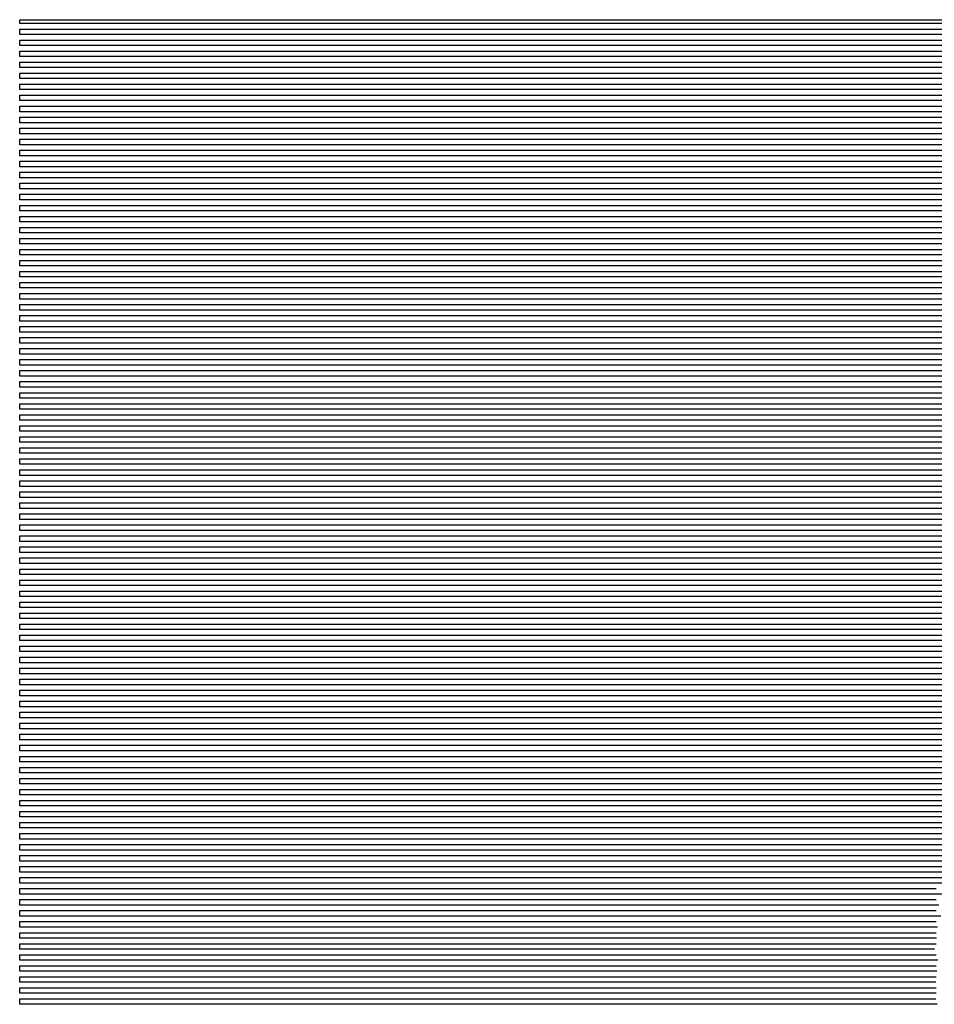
# Model space of a CAD drawing. Extents: x -4 to 4.3, y -2 to 2.5.
# Tile 31 of 108: x -4 to -1.93, y 0.26 to 2.5. Entities that reach past the tile are written whole.
import ezdxf

# ---------------------------------------------------------------- set-up
doc = ezdxf.new("R2010")
doc.units = 0

msp = doc.modelspace()

# ---------------------------------------------------------------- linework, layer by layer
at = {"layer": 'Default', "color": 72, "linetype": 'CONTINUOUS'}
for p, q in [((-4, 2.48754, -0.103), (-4, 2.496201, -0.103)), ((-4, 2.496201, -0.103), (4.300752, 2.496201, -0.103)), ((4.300752, 2.48754, -0.103), (-4, 2.48754, -0.103)), ((-4, 2.46254, -0.103), (-4, 2.47504, -0.103)), ((-4, 2.47504, -0.103), (4.300752, 2.47504, -0.103)), ((4.300752, 2.46254, -0.103), (-4, 2.46254, -0.103)), ((-4, 2.43754, -0.103), (-4, 2.45004, -0.103)), ((-4, 2.45004, -0.103), (4.300752, 2.45004, -0.103)), ((4.300752, 2.43754, -0.103), (-4, 2.43754, -0.103)), ((-4, 2.41254, -0.103), (-4, 2.42504, -0.103)), ((-4, 2.42504, -0.103), (4.300752, 2.42504, -0.103)), ((4.300752, 2.41254, -0.103), (-4, 2.41254, -0.103)), ((-4, 2.38754, -0.103), (-4, 2.40004, -0.103)), ((-4, 2.40004, -0.103), (4.300752, 2.40004, -0.103)), ((4.300752, 2.38754, -0.103), (-4, 2.38754, -0.103)), ((-4, 2.36254, -0.103), (-4, 2.37504, -0.103)), ((-4, 2.37504, -0.103), (4.300752, 2.37504, -0.103)), ((4.300752, 2.36254, -0.103), (-4, 2.36254, -0.103)), ((-4, 2.33754, -0.103), (-4, 2.35004, -0.103)), ((-4, 2.35004, -0.103), (4.300752, 2.35004, -0.103)), ((4.300752, 2.33754, -0.103), (-4, 2.33754, -0.103)), ((-4, 2.31254, -0.103), (-4, 2.32504, -0.103)), ((-4, 2.32504, -0.103), (4.300752, 2.32504, -0.103)), ((4.300752, 2.31254, -0.103), (-4, 2.31254, -0.103)), ((-4, 2.28754, -0.103), (-4, 2.30004, -0.103)), ((-4, 2.30004, -0.103), (4.300752, 2.30004, -0.103)), ((4.300752, 2.28754, -0.103), (-4, 2.28754, -0.103)), ((-4, 2.26254, -0.103), (-4, 2.27504, -0.103)), ((-4, 2.27504, -0.103), (4.300752, 2.27504, -0.103)), ((4.300752, 2.26254, -0.103), (-4, 2.26254, -0.103)), ((-4, 2.23754, -0.103), (-4, 2.25004, -0.103)), ((-4, 2.25004, -0.103), (4.300752, 2.25004, -0.103)), ((4.300752, 2.23754, -0.103), (-4, 2.23754, -0.103)), ((-4, 2.21254, -0.103), (-4, 2.22504, -0.103)), ((-4, 2.22504, -0.103), (4.300752, 2.22504, -0.103)), ((4.300752, 2.21254, -0.103), (-4, 2.21254, -0.103)), ((-4, 2.18754, -0.103), (-4, 2.20004, -0.103)), ((-4, 2.20004, -0.103), (4.300752, 2.20004, -0.103)), ((4.300752, 2.18754, -0.103), (-4, 2.18754, -0.103)), ((-4, 2.16254, -0.103), (-4, 2.17504, -0.103)), ((-4, 2.17504, -0.103), (4.300752, 2.17504, -0.103)), ((4.300752, 2.16254, -0.103), (-4, 2.16254, -0.103)), ((-4, 2.13754, -0.103), (-4, 2.15004, -0.103)), ((-4, 2.15004, -0.103), (4.300752, 2.15004, -0.103)), ((4.300752, 2.13754, -0.103), (-4, 2.13754, -0.103)), ((-4, 2.11254, -0.103), (-4, 2.12504, -0.103)), ((-4, 2.12504, -0.103), (4.300752, 2.12504, -0.103)), ((4.300752, 2.11254, -0.103), (-4, 2.11254, -0.103)), ((-4, 2.08754, -0.103), (-4, 2.10004, -0.103)), ((-4, 2.10004, -0.103), (4.300752, 2.10004, -0.103)), ((4.300752, 2.08754, -0.103), (-4, 2.08754, -0.103)), ((-4, 2.06254, -0.103), (-4, 2.07504, -0.103)), ((-4, 2.07504, -0.103), (4.300752, 2.07504, -0.103)), ((4.300752, 2.06254, -0.103), (-4, 2.06254, -0.103)), ((-4, 2.03754, -0.103), (-4, 2.05004, -0.103)), ((-4, 2.05004, -0.103), (-0.170875, 2.05004, -0.103)), ((-0.247013, 2.03754, -0.10347), (-4, 2.03754, -0.103)), ((-4, 2.01254, -0.103), (-4, 2.02504, -0.103)), ((-4, 2.02504, -0.103), (-0.452125, 2.02504, -0.103)), ((-0.511415, 2.01254, -0.103488), (-4, 2.01254, -0.103)), ((-4, 1.98754, -0.103), (-4, 2.00004, -0.103)), ((-4, 2.00004, -0.103), (-0.65525, 2.00004, -0.103)), ((-0.711504, 1.98754, -0.103258), (-4, 1.98754, -0.103)), ((-4, 1.96254, -0.103), (-4, 1.97504, -0.103)), ((-4, 1.97504, -0.103), (-0.827125, 1.97504, -0.103)), ((-0.849945, 1.96254, -0.103), (-4, 1.96254, -0.103)), ((-4, 1.93754, -0.103), (-4, 1.95004, -0.103)), ((-4, 1.95004, -0.103), (-0.90525, 1.95004, -0.103)), ((-0.910326, 1.93754, -0.103045), (-4, 1.93754, -0.103)), ((-4, 1.91254, -0.103), (-4, 1.92504, -0.103)), ((-4, 1.92504, -0.103), (-0.96775, 1.92504, -0.103)), ((-0.971709, 1.91254, -0.103445), (-4, 1.91254, -0.103)), ((-4, 1.88754, -0.103), (-4, 1.90004, -0.103)), ((-4, 1.90004, -0.103), (-1.045875, 1.90004, -0.103)), ((-1.032775, 1.88754, -0.103603), (-4, 1.88754, -0.103)), ((-4, 1.86254, -0.103), (-4, 1.87504, -0.103)), ((-4, 1.87504, -0.103), (-1.09275, 1.87504, -0.103)), ((-1.109527, 1.86254, -0.103121), (-4, 1.86254, -0.103)), ((-4, 1.83754, -0.103), (-4, 1.85004, -0.103)), ((-4, 1.85004, -0.103), (-1.15525, 1.85004, -0.103)), ((-1.154971, 1.83754, -0.103236), (-4, 1.83754, -0.103)), ((-4, 1.81254, -0.103), (-4, 1.82504, -0.103)), ((-4, 1.82504, -0.103), (-1.21775, 1.82504, -0.103)), ((-1.201525, 1.81254, -0.103412), (-4, 1.81254, -0.103)), ((-4, 1.78754, -0.103), (-4, 1.80004, -0.103)), ((-4, 1.80004, -0.103), (-1.249, 1.80004, -0.103)), ((-1.260172, 1.78754, -0.103101), (-4, 1.78754, -0.103)), ((-4, 1.76254, -0.103), (-4, 1.77504, -0.103)), ((-4, 1.77504, -0.103), (-1.28025, 1.77504, -0.103)), ((-1.288046, 1.76254, -0.10337), (-4, 1.76254, -0.103)), ((-4, 1.73754, -0.103), (-4, 1.75004, -0.103)), ((-4, 1.75004, -0.103), (-1.34275, 1.75004, -0.103)), ((-1.328572, 1.73754, -0.103414), (-4, 1.73754, -0.103)), ((-4, 1.71254, -0.103), (-4, 1.72504, -0.103)), ((-4, 1.72504, -0.103), (-1.374, 1.72504, -0.103)), ((-1.36629, 1.71254, -0.103061), (-4, 1.71254, -0.103)), ((-4, 1.68754, -0.103), (-4, 1.70004, -0.103)), ((-4, 1.70004, -0.103), (-1.389625, 1.70004, -0.103)), ((-1.405435, 1.68754, -0.103091), (-4, 1.68754, -0.103)), ((-4, 1.66254, -0.103), (-4, 1.67504, -0.103)), ((-4, 1.67504, -0.103), (-1.4365, 1.67504, -0.103)), ((-1.419521, 1.66254, -0.103372), (-4, 1.66254, -0.103)), ((-4, 1.63754, -0.103), (-4, 1.65004, -0.103)), ((-4, 1.65004, -0.103), (-1.452125, 1.65004, -0.103)), ((-1.464417, 1.63754, -0.103044), (-4, 1.63754, -0.103)), ((-4, 1.61254, -0.103), (-4, 1.62504, -0.103)), ((-4, 1.62504, -0.103), (-1.483375, 1.62504, -0.103)), ((-1.474756, 1.61254, -0.103462), (-4, 1.61254, -0.103)), ((-4, 1.58754, -0.103), (-4, 1.60004, -0.103)), ((-4, 1.60004, -0.103), (-1.514625, 1.60004, -0.103)), ((-1.505303, 1.58754, -0.103296), (-4, 1.58754, -0.103)), ((-4, 1.56254, -0.103), (-4, 1.57504, -0.103)), ((-4, 1.57504, -0.103), (-1.53025, 1.57504, -0.103)), ((-1.533775, 1.56254, -0.103015), (-4, 1.56254, -0.103)), ((-4, 1.53754, -0.103), (-4, 1.55004, -0.103)), ((-4, 1.55004, -0.103), (-1.5615, 1.55004, -0.103)), ((-1.541738, 1.53754, -0.103526), (-4, 1.53754, -0.103)), ((-4, 1.51254, -0.103), (-4, 1.52504, -0.103)), ((-4, 1.52504, -0.103), (-1.577125, 1.52504, -0.103)), ((-1.574678, 1.51254, -0.103), (-4, 1.51254, -0.103)), ((-4, 1.48754, -0.103), (-4, 1.50004, -0.103)), ((-4, 1.50004, -0.103), (-1.59275, 1.50004, -0.103)), ((-1.58826, 1.48754, -0.103274), (-4, 1.48754, -0.103)), ((-4, 1.46254, -0.103), (-4, 1.47504, -0.103)), ((-4, 1.47504, -0.103), (-1.608375, 1.47504, -0.103)), ((-1.612363, 1.46254, -0.103195), (-4, 1.46254, -0.103)), ((-4, 1.43754, -0.103), (-4, 1.45004, -0.103)), ((-4, 1.45004, -0.103), (-1.639625, 1.45004, -0.103)), ((-1.631, 1.43754, -0.103019), (-4, 1.43754, -0.103)), ((-4, 1.41254, -0.103), (-4, 1.42504, -0.103)), ((-4, 1.42504, -0.103), (-1.639625, 1.42504, -0.103)), ((-1.652598, 1.41254, -0.103), (-4, 1.41254, -0.103)), ((-4, 1.38754, -0.103), (-4, 1.40004, -0.103)), ((-4, 1.40004, -0.103), (-1.65525, 1.40004, -0.103)), ((-1.650153, 1.38754, -0.103222), (-4, 1.38754, -0.103)), ((-4, 1.36254, -0.103), (-4, 1.37504, -0.103)), ((-4, 1.37504, -0.103), (-1.670875, 1.37504, -0.103)), ((-1.665363, 1.36254, -0.103394), (-4, 1.36254, -0.103)), ((-4, 1.33754, -0.103), (-4, 1.35004, -0.103)), ((-4, 1.35004, -0.103), (-1.6865, 1.35004, -0.103)), ((-1.678614, 1.33754, -0.103256), (-4, 1.33754, -0.103)), ((-4, 1.31254, -0.103), (-4, 1.32504, -0.103)), ((-4, 1.32504, -0.103), (-1.702125, 1.32504, -0.103)), ((-1.697467, 1.31254, -0.10311), (-4, 1.31254, -0.103)), ((-4, 1.28754, -0.103), (-4, 1.30004, -0.103)), ((-4, 1.30004, -0.103), (-1.71775, 1.30004, -0.103)), ((-1.707732, 1.28754, -0.103267), (-4, 1.28754, -0.103)), ((-4, 1.26254, -0.103), (-4, 1.27504, -0.103)), ((-4, 1.27504, -0.103), (-1.733375, 1.27504, -0.103)), ((-1.714654, 1.26254, -0.103413), (-4, 1.26254, -0.103)), ((-4, 1.23754, -0.103), (-4, 1.25004, -0.103)), ((-4, 1.25004, -0.103), (-1.733375, 1.25004, -0.103)), ((-1.73184, 1.23754, -0.103126), (-4, 1.23754, -0.103)), ((-4, 1.21254, -0.103), (-4, 1.22504, -0.103)), ((-4, 1.22504, -0.103), (-1.749, 1.22504, -0.103)), ((-1.750467, 1.21254, -0.103), (-4, 1.21254, -0.103)), ((-4, 1.18754, -0.103), (-4, 1.20004, -0.103)), ((-4, 1.20004, -0.103), (-1.764625, 1.20004, -0.103)), ((-1.744236, 1.18754, -0.103471), (-4, 1.18754, -0.103)), ((-4, 1.16254, -0.103), (-4, 1.17504, -0.103)), ((-4, 1.17504, -0.103), (-1.764625, 1.17504, -0.103)), ((-1.754454, 1.16254, -0.103262), (-4, 1.16254, -0.103)), ((-4, 1.13754, -0.103), (-4, 1.15004, -0.103)), ((-4, 1.15004, -0.103), (-1.78025, 1.15004, -0.103)), ((-1.770859, 1.13754, -0.103), (-4, 1.13754, -0.103)), ((-4, 1.11254, -0.103), (-4, 1.12504, -0.103)), ((-4, 1.12504, -0.103), (-1.78025, 1.12504, -0.103)), ((-1.778073, 1.11254, -0.103106), (-4, 1.11254, -0.103)), ((-4, 1.08754, -0.103), (-4, 1.10004, -0.103)), ((-4, 1.10004, -0.103), (-1.795875, 1.10004, -0.103)), ((-1.782392, 1.08754, -0.103059), (-4, 1.08754, -0.103)), ((-4, 1.06254, -0.103), (-4, 1.07504, -0.103)), ((-4, 1.07504, -0.103), (-1.795875, 1.07504, -0.103)), ((-1.792767, 1.06254, -0.103), (-4, 1.06254, -0.103)), ((-4, 1.03754, -0.103), (-4, 1.05004, -0.103)), ((-4, 1.05004, -0.103), (-1.8115, 1.05004, -0.103)), ((-1.801867, 1.03754, -0.103), (-4, 1.03754, -0.103)), ((-4, 1.01254, -0.103), (-4, 1.02504, -0.103)), ((-4, 1.02504, -0.103), (-1.8115, 1.02504, -0.103)), ((-1.801357, 1.01254, -0.10313), (-4, 1.01254, -0.103)), ((-4, 0.98754, -0.103), (-4, 1.00004, -0.103)), ((-4, 1.00004, -0.103), (-1.8115, 1.00004, -0.103)), ((-1.802809, 0.98754, -0.103219), (-4, 0.98754, -0.103)), ((-4, 0.96254, -0.103), (-4, 0.97504, -0.103)), ((-4, 0.97504, -0.103), (-1.827125, 0.97504, -0.103)), ((-1.808209, 0.96254, -0.103117), (-4, 0.96254, -0.103)), ((-4, 0.93754, -0.103), (-4, 0.95004, -0.103)), ((-4, 0.95004, -0.103), (-1.827125, 0.95004, -0.103)), ((-1.813249, 0.93754, -0.103361), (-4, 0.93754, -0.103)), ((-4, 0.91254, -0.103), (-4, 0.92504, -0.103)), ((-4, 0.92504, -0.103), (-1.827125, 0.92504, -0.103)), ((-1.820352, 0.91254, -0.103423), (-4, 0.91254, -0.103)), ((-4, 0.88754, -0.103), (-4, 0.90004, -0.103)), ((-4, 0.90004, -0.103), (-1.827125, 0.90004, -0.103)), ((-1.823253, 0.88754, -0.103117), (-4, 0.88754, -0.103)), ((-4, 0.86254, -0.103), (-4, 0.87504, -0.103)), ((-4, 0.87504, -0.103), (-1.84275, 0.87504, -0.103)), ((-1.838571, 0.86254, -0.103), (-4, 0.86254, -0.103)), ((-4, 0.83754, -0.103), (-4, 0.85004, -0.103)), ((-4, 0.85004, -0.103), (-1.84275, 0.85004, -0.103)), ((-1.841462, 0.83754, -0.103073), (-4, 0.83754, -0.103)), ((-4, 0.81254, -0.103), (-4, 0.82504, -0.103)), ((-4, 0.82504, -0.103), (-1.84275, 0.82504, -0.103)), ((-1.847419, 0.81254, -0.103041), (-4, 0.81254, -0.103)), ((-4, 0.78754, -0.103), (-4, 0.80004, -0.103)), ((-4, 0.80004, -0.103), (-1.858375, 0.80004, -0.103)), ((-1.849387, 0.78754, -0.10303), (-4, 0.78754, -0.103)), ((-4, 0.76254, -0.103), (-4, 0.77504, -0.103)), ((-4, 0.77504, -0.103), (-1.858375, 0.77504, -0.103)), ((-1.863414, 0.76254, -0.103), (-4, 0.76254, -0.103)), ((-4, 0.73754, -0.103), (-4, 0.75004, -0.103)), ((-4, 0.75004, -0.103), (-1.874, 0.75004, -0.103)), ((-1.865683, 0.73754, -0.103), (-4, 0.73754, -0.103)), ((-4, 0.71254, -0.103), (-4, 0.72504, -0.103)), ((-4, 0.72504, -0.103), (-1.874, 0.72504, -0.103)), ((-1.863796, 0.71254, -0.10303), (-4, 0.71254, -0.103)), ((-4, 0.68754, -0.103), (-4, 0.70004, -0.103)), ((-4, 0.70004, -0.103), (-1.874, 0.70004, -0.103)), ((-1.877362, 0.68754, -0.103), (-4, 0.68754, -0.103)), ((-4, 0.66254, -0.103), (-4, 0.67504, -0.103)), ((-4, 0.67504, -0.103), (-1.889625, 0.67504, -0.103)), ((-1.87906, 0.66254, -0.10301), (-4, 0.66254, -0.103)), ((-4, 0.63754, -0.103), (-4, 0.65004, -0.103)), ((-4, 0.65004, -0.103), (-1.889625, 0.65004, -0.103)), ((-1.885958, 0.63754, -0.103032), (-4, 0.63754, -0.103)), ((-4, 0.61254, -0.103), (-4, 0.62504, -0.103)), ((-4, 0.62504, -0.103), (-1.889625, 0.62504, -0.103)), ((-1.888879, 0.61254, -0.103), (-4, 0.61254, -0.103)), ((-4, 0.58754, -0.103), (-4, 0.60004, -0.103)), ((-4, 0.60004, -0.103), (-1.90525, 0.60004, -0.103)), ((-1.887093, 0.58754, -0.103479), (-4, 0.58754, -0.103)), ((-4, 0.56254, -0.103), (-4, 0.57504, -0.103)), ((-4, 0.57504, -0.103), (-1.90525, 0.57504, -0.103)), ((-1.90208, 0.56254, -0.103015), (-4, 0.56254, -0.103)), ((-4, 0.53754, -0.103), (-4, 0.55004, -0.103)), ((-4, 0.55004, -0.103), (-1.90525, 0.55004, -0.103)), ((-1.902097, 0.53754, -0.103117), (-4, 0.53754, -0.103)), ((-4, 0.51254, -0.103), (-4, 0.52504, -0.103)), ((-4, 0.52504, -0.103), (-1.920875, 0.52504, -0.103)), ((-1.905277, 0.51254, -0.103175), (-4, 0.51254, -0.103)), ((-4, 0.48754, -0.103), (-4, 0.50004, -0.103)), ((-4, 0.50004, -0.103), (-1.920875, 0.50004, -0.103)), ((-1.914888, 0.48754, -0.103057), (-4, 0.48754, -0.103)), ((-4, 0.46254, -0.103), (-4, 0.47504, -0.103)), ((-4, 0.47504, -0.103), (-1.920875, 0.47504, -0.103)), ((-1.92537, 0.46254, -0.103), (-4, 0.46254, -0.103)), ((-4, 0.43754, -0.103), (-4, 0.45004, -0.103)), ((-4, 0.45004, -0.103), (-1.9365, 0.45004, -0.103)), ((-1.9365, 0.45004, -0.103), (-1.920875, 0.45004, -0.103134)), ((-1.910168, 0.46254, -0.104416), (-1.92537, 0.46254, -0.103)), ((-1.918077, 0.43754, -0.103381), (-4, 0.43754, -0.103)), ((-4, 0.41254, -0.103), (-4, 0.42504, -0.103)), ((-4, 0.42504, -0.103), (-1.9365, 0.42504, -0.103)), ((-1.9365, 0.42504, -0.103), (-1.920875, 0.42504, -0.104111)), ((-1.934978, 0.41254, -0.103), (-4, 0.41254, -0.103)), ((-1.920098, 0.41254, -0.104217), (-1.934978, 0.41254, -0.103)), ((-4, 0.38754, -0.103), (-4, 0.40004, -0.103)), ((-4, 0.40004, -0.103), (-1.952125, 0.40004, -0.103)), ((-1.939668, 0.38754, -0.103095), (-4, 0.38754, -0.103)), ((-1.952125, 0.40004, -0.103), (-1.9365, 0.40004, -0.103109)), ((-1.924906, 0.38754, -0.10491), (-1.939668, 0.38754, -0.103095)), ((-1.9365, 0.40004, -0.103109), (-1.920875, 0.40004, -0.10435)), ((-4, 0.36254, -0.103), (-4, 0.37504, -0.103)), ((-4, 0.37504, -0.103), (-1.952125, 0.37504, -0.103)), ((-1.946128, 0.36254, -0.103034), (-4, 0.36254, -0.103)), ((-1.952125, 0.37504, -0.103), (-1.9365, 0.37504, -0.103096)), ((-1.931018, 0.36254, -0.103907), (-1.946128, 0.36254, -0.103034)), ((-1.9365, 0.37504, -0.103096), (-1.920875, 0.37504, -0.105957)), ((-1.917175, 0.36254, -0.107556), (-1.931018, 0.36254, -0.103907)), ((-4, 0.33754, -0.103), (-4, 0.35004, -0.103)), ((-4, 0.35004, -0.103), (-1.952125, 0.35004, -0.103)), ((-1.947112, 0.33754, -0.103006), (-4, 0.33754, -0.103)), ((-1.952125, 0.35004, -0.103), (-1.9365, 0.35004, -0.104043)), ((-1.932452, 0.33754, -0.104811), (-1.947112, 0.33754, -0.103006)), ((-1.9365, 0.35004, -0.104043), (-1.92091, 0.35004, -0.108846)), ((-1.919309, 0.33754, -0.109659), (-1.932452, 0.33754, -0.104811)), ((-4, 0.31254, -0.103), (-4, 0.32504, -0.103)), ((-4, 0.32504, -0.103), (-1.96775, 0.32504, -0.103)), ((-1.96775, 0.32504, -0.103), (-1.952125, 0.32504, -0.103085)), ((-1.952125, 0.32504, -0.103085), (-1.9365, 0.32504, -0.105408)), ((-1.9365, 0.32504, -0.105408), (-1.921045, 0.32504, -0.110398)), ((-1.947591, 0.31254, -0.103512), (-4, 0.31254, -0.103)), ((-4, 0.28754, -0.103), (-4, 0.30004, -0.103)), ((-4, 0.30004, -0.103), (-1.96775, 0.30004, -0.103)), ((-1.96775, 0.30004, -0.103), (-1.952125, 0.30004, -0.103065)), ((-1.952125, 0.30004, -0.103065), (-1.9365, 0.30004, -0.10577)), ((-1.933573, 0.31254, -0.106836), (-1.947591, 0.31254, -0.103512)), ((-1.9365, 0.30004, -0.10577), (-1.921104, 0.30004, -0.112922)), ((-1.921379, 0.31254, -0.112842), (-1.933573, 0.31254, -0.106836)), ((-1.961885, 0.28754, -0.103029), (-4, 0.28754, -0.103)), ((-4, 0.26254, -0.103), (-4, 0.27504, -0.103)), ((-4, 0.27504, -0.103), (-1.96775, 0.27504, -0.103)), ((-1.96775, 0.27504, -0.103), (-1.952125, 0.27504, -0.103932)), ((-1.94675, 0.28754, -0.104957), (-1.961885, 0.28754, -0.103029)), ((-1.952125, 0.27504, -0.103932), (-1.936528, 0.27504, -0.108697)), ((-1.932887, 0.28754, -0.108512), (-1.94675, 0.28754, -0.104957)), ((-1.936528, 0.27504, -0.108697), (-1.921584, 0.27504, -0.118278)), ((-1.920874, 0.28754, -0.114757), (-1.932887, 0.28754, -0.108512)), ((-1.955081, 0.26254, -0.103434), (-4, 0.26254, -0.103)), ((-1.941065, 0.26254, -0.10676), (-1.955081, 0.26254, -0.103434)), ((-1.928825, 0.26254, -0.112792), (-1.941065, 0.26254, -0.10676)), ((-1.918713, 0.26254, -0.120814), (-1.928825, 0.26254, -0.112792))]:
    msp.add_line(p, q, dxfattribs=at)

doc.saveas('drawing.dxf')
